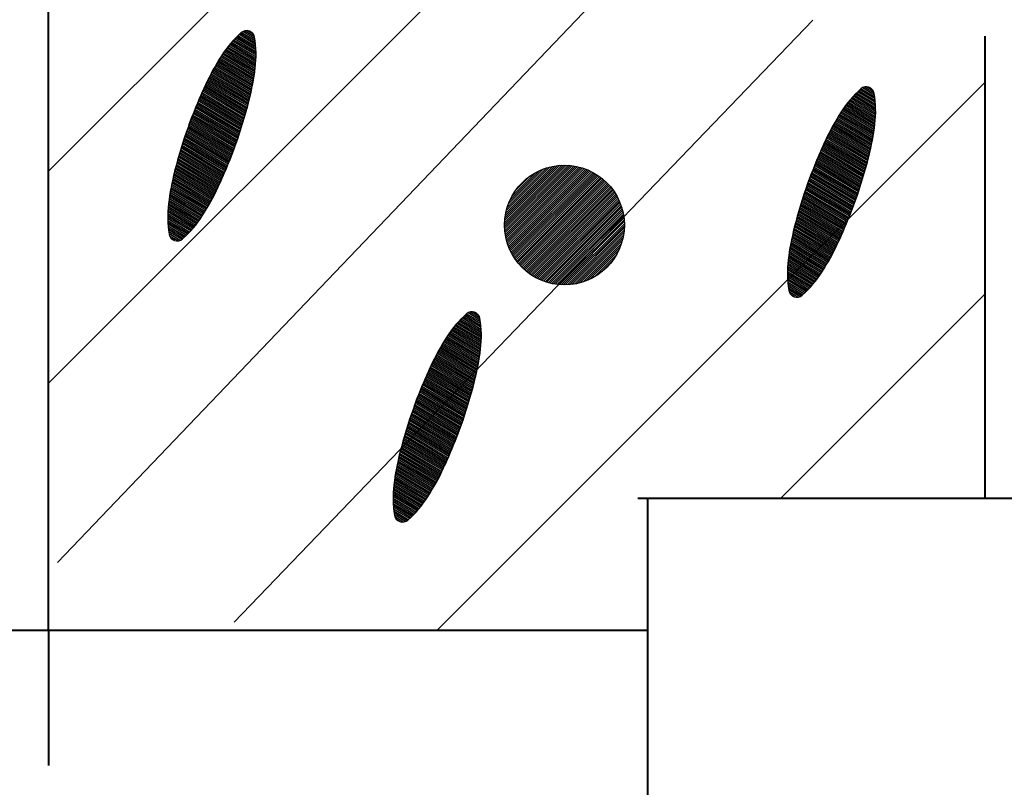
# Model space of a CAD drawing. Header units: millimetres. Extents: x -3143211 to -2549809, y 1060331 to 1341741.
# Tile 56 of 131: x -3026857 to -3025674, y 1104198 to 1105121. Entities that reach past the tile are written whole.
import ezdxf

# ---------------------------------------------------------------- set-up
doc = ezdxf.new("R2010")
doc.units = ezdxf.units.MM
doc.linetypes.add('DASHED', pattern=[19.05, 12.7, -6.35])
doc.layers.add('8', color=2, linetype='Continuous')

msp = doc.modelspace()

# ---------------------------------------------------------------- linework, layer by layer
at = {"lineweight": 40}
for p, q in [((-3026822.40657, 1104387.09826), (-3026822.40657, 1107123.09826)), ((-3025697.46936, 1105100.82623), (-3025697.46936, 1104545.53908)), ((-3026114.44127, 1104545.53908), (-3019046.40657, 1104545.53908)), ((-3026102.40657, 1099779.09826), (-3026102.40657, 1104545.53908)), ((-3028118.40657, 1104387.09826), (-3026102.40657, 1104387.09826)), ((-3026822.40657, 1104387.09826), (-3026822.40657, 1104224.39365))]:
    msp.add_line(p, q, dxfattribs=at)
at = {"color": 188}
for p, q in [((-3026822.40657, 1104938.5744), (-3026102.40657, 1105658.5744)), ((-3026822.40657, 1104684.01596), (-3026102.40657, 1105404.01596)), ((-3026573.27677, 1105084.35312), (-3026597.60127, 1105098.93843)), ((-3026573.39041, 1105086.52005), (-3026596.29159, 1105100.25191)), ((-3026573.54183, 1105088.70963), (-3026594.95859, 1105101.55141)), ((-3026573.73238, 1105090.92267), (-3026593.602, 1105102.83676)), ((-3026573.96352, 1105093.16005), (-3026592.22153, 1105104.1078)), ((-3026574.23685, 1105095.42273), (-3026590.81491, 1105105.36316)), ((-3026574.55412, 1105097.71175), (-3026589.18181, 1105106.48271)), ((-3026574.93664, 1105100.0399), (-3026587.09142, 1105107.32807)), ((-3026576.00737, 1105102.78071), (-3026584.16937, 1105107.67476)), ((-3026573.59641, 1105067.75451), (-3026607.26489, 1105087.94258)), ((-3026573.44562, 1105069.76287), (-3026606.13439, 1105089.3635)), ((-3026573.32487, 1105071.78925), (-3026604.98206, 1105090.77134)), ((-3026573.23491, 1105073.8341), (-3026603.80778, 1105092.16601)), ((-3026573.17653, 1105075.89788), (-3026602.61139, 1105093.54742)), ((-3026573.15057, 1105077.9811), (-3026601.39273, 1105094.91548)), ((-3026573.15796, 1105080.08431), (-3026600.15162, 1105096.27008)), ((-3026573.19967, 1105082.20811), (-3026598.88787, 1105097.6111)), ((-3026575.57256, 1105052.14915), (-3026615.53991, 1105076.11412)), ((-3026575.27889, 1105054.07185), (-3026614.5757, 1105077.63475)), ((-3026574.99667, 1105056.00141), (-3026613.59535, 1105079.14571)), ((-3026574.72598, 1105057.93789), (-3026612.59374, 1105080.64391)), ((-3026574.46694, 1105059.88134), (-3026611.57083, 1105082.12935)), ((-3026574.21962, 1105061.83184), (-3026610.52657, 1105083.60198)), ((-3026573.98545, 1105063.79021), (-3026609.46088, 1105085.06176)), ((-3026573.77657, 1105065.76375), (-3026608.37368, 1105086.50864)), ((-3026578.32401, 1105037.00868), (-3026622.92764, 1105063.75363)), ((-3026577.94173, 1105038.87824), (-3026622.03582, 1105065.31766)), ((-3026577.57025, 1105040.75429), (-3026621.13496, 1105066.87628)), ((-3026577.20966, 1105042.63685), (-3026620.22505, 1105068.42947)), ((-3026576.86002, 1105044.52599), (-3026619.30611, 1105069.97724)), ((-3026576.5214, 1105046.42174), (-3026618.37812, 1105071.51959)), ((-3026576.1939, 1105048.32415), (-3026617.44109, 1105073.05652)), ((-3026575.87759, 1105050.23327), (-3026616.49502, 1105074.58803)), ((-3026581.29689, 1105024.09976), (-3026628.91671, 1105052.65325)), ((-3026580.84083, 1105025.92509), (-3026628.08835, 1105054.25535)), ((-3026580.39513, 1105027.75662), (-3026627.25091, 1105055.85199)), ((-3026579.95983, 1105029.5944), (-3026626.40439, 1105057.44319)), ((-3026579.53501, 1105031.43845), (-3026625.54879, 1105059.02895)), ((-3026579.12072, 1105033.28882), (-3026624.68413, 1105060.60927)), ((-3026578.71703, 1105035.14555), (-3026623.81041, 1105062.18416)), ((-3026585.16594, 1105009.62941), (-3026635.22154, 1105039.64344)), ((-3026584.66365, 1105011.42702), (-3026634.46092, 1105041.28614)), ((-3026584.16666, 1105013.22781), (-3026633.69532, 1105042.92587)), ((-3026583.67499, 1105015.03178), (-3026632.92175, 1105044.56081)), ((-3026583.18864, 1105016.83894), (-3026632.13901, 1105046.19025)), ((-3026582.70763, 1105018.64931), (-3026631.34713, 1105047.81421)), ((-3026582.23198, 1105020.46288), (-3026630.5461, 1105049.43269)), ((-3026581.76169, 1105022.27968), (-3026629.73596, 1105051.0457)), ((-3026355.64895, 1104387.09826), (-3025697.46936, 1105045.27785)), ((-3025830.55067, 1105032.4505), (-3025842.70544, 1105039.73867)), ((-3025831.6214, 1105035.19131), (-3025839.7834, 1105040.08536)), ((-3026588.82913, 1104997.13442), (-3026640.41038, 1105028.06324)), ((-3026588.29014, 1104998.91002), (-3026639.68367, 1105029.72629)), ((-3026587.75635, 1105000.68874), (-3026638.95211, 1105031.38641)), ((-3026587.22778, 1105002.47059), (-3026638.21568, 1105033.04363)), ((-3026586.70444, 1105004.25557), (-3026637.47441, 1105034.69793)), ((-3026586.18634, 1105006.0437), (-3026636.72829, 1105036.34934)), ((-3026585.6735, 1105007.83497), (-3026635.97733, 1105037.99784)), ((-3025828.77198, 1105012.49491), (-3025855.76565, 1105028.68068)), ((-3025828.81369, 1105014.61871), (-3025854.5019, 1105030.0217)), ((-3025828.8908, 1105016.76372), (-3025853.2153, 1105031.34902)), ((-3025829.00444, 1105018.93065), (-3025851.90562, 1105032.66251)), ((-3025829.15585, 1105021.12022), (-3025850.57261, 1105033.962)), ((-3025829.3464, 1105023.33326), (-3025849.21602, 1105035.24736)), ((-3025829.57754, 1105025.57064), (-3025847.83556, 1105036.5184)), ((-3025829.85088, 1105027.83332), (-3025846.42894, 1105037.77376)), ((-3025830.16815, 1105030.12235), (-3025844.79583, 1105038.89331)), ((-3026592.74682, 1104984.79203), (-3026645.3607, 1105016.34003)), ((-3026592.17173, 1104986.54598), (-3026644.6682, 1105018.02358)), ((-3026591.60175, 1104988.303), (-3026643.97079, 1105019.70419)), ((-3026591.03692, 1104990.0631), (-3026643.26848, 1105021.38186)), ((-3026590.47722, 1104991.82629), (-3026642.56128, 1105023.05659)), ((-3026589.92269, 1104993.59256), (-3026641.84919, 1105024.7284)), ((-3026589.37332, 1104995.36194), (-3026641.13222, 1105026.39728)), ((-3025829.83365, 1104994.24243), (-3025866.14059, 1105016.01257)), ((-3025829.59948, 1104996.20081), (-3025865.0749, 1105017.47236)), ((-3025829.3906, 1104998.17434), (-3025863.98771, 1105018.91924)), ((-3025829.21044, 1105000.1651), (-3025862.87891, 1105020.35318)), ((-3025829.05964, 1105002.17347), (-3025861.74841, 1105021.7741)), ((-3025828.93889, 1105004.19985), (-3025860.59609, 1105023.18194)), ((-3025828.84893, 1105006.2447), (-3025859.4218, 1105024.57661)), ((-3025828.79055, 1105008.30847), (-3025858.22541, 1105025.95802)), ((-3025828.7646, 1105010.39169), (-3025857.00675, 1105027.32608)), ((-3026596.91503, 1104972.59985), (-3026650.07029, 1105004.47247)), ((-3026596.30437, 1104974.33247), (-3026649.41233, 1105006.17673)), ((-3026595.69876, 1104976.06813), (-3026648.74941, 1105007.87802)), ((-3026595.09821, 1104977.80681), (-3026648.08153, 1105009.57634)), ((-3026594.50274, 1104979.54854), (-3026647.40872, 1105011.27169)), ((-3026593.91234, 1104981.29332), (-3026646.73097, 1105012.96409)), ((-3026593.32703, 1104983.04114), (-3026646.0483, 1105014.65354)), ((-3025831.80793, 1104980.73474), (-3025873.05512, 1105005.46712)), ((-3025831.49162, 1104982.64387), (-3025872.10905, 1105006.99863)), ((-3025831.18659, 1104984.55975), (-3025871.15393, 1105008.52472)), ((-3025830.89291, 1104986.48244), (-3025870.18973, 1105010.04535)), ((-3025830.61069, 1104988.412), (-3025869.20938, 1105011.5563)), ((-3025830.34001, 1104990.34848), (-3025868.20777, 1105013.05451)), ((-3025830.08096, 1104992.29194), (-3025867.18486, 1105014.53994)), ((-3026601.33023, 1104960.55577), (-3026654.53655, 1104992.45901)), ((-3026600.68449, 1104962.26736), (-3026653.91352, 1104994.18421)), ((-3026600.04373, 1104963.98193), (-3026653.28548, 1104995.90641)), ((-3026599.40796, 1104965.69951), (-3026652.65242, 1104997.62561)), ((-3026598.7772, 1104967.42008), (-3026652.01437, 1104999.34181)), ((-3026598.15145, 1104969.14365), (-3026651.37132, 1105001.05501)), ((-3026597.53072, 1104970.87024), (-3026650.72329, 1105002.76523)), ((-3025834.73474, 1104965.69942), (-3025880.29816, 1104993.01987)), ((-3025834.33106, 1104967.55615), (-3025879.42444, 1104994.59476)), ((-3025833.93804, 1104969.41928), (-3025878.54167, 1104996.16422)), ((-3025833.55576, 1104971.28884), (-3025877.64985, 1104997.72826)), ((-3025833.18428, 1104973.16488), (-3025876.74899, 1104999.28688)), ((-3025832.82368, 1104975.04745), (-3025875.83908, 1105000.84007)), ((-3025832.47404, 1104976.93658), (-3025874.92013, 1105002.38784)), ((-3025832.13543, 1104978.83233), (-3025873.99214, 1105003.93019)), ((-3026605.30894, 1104950.34875), (-3026658.16885, 1104982.04427)), ((-3026604.63345, 1104952.0425), (-3026657.57612, 1104983.78765)), ((-3026603.9629, 1104953.73921), (-3026656.97832, 1104985.52798)), ((-3026603.2973, 1104955.43889), (-3026656.37545, 1104987.26528)), ((-3026602.63665, 1104957.14154), (-3026655.76753, 1104988.99954)), ((-3026601.98096, 1104958.84717), (-3026655.15456, 1104990.73078)), ((-3025837.846, 1104952.87348), (-3025886.16013, 1104981.84329)), ((-3025837.37572, 1104954.69028), (-3025885.34998, 1104983.4563)), ((-3025836.91092, 1104956.51036), (-3025884.53073, 1104985.06385)), ((-3025836.45486, 1104958.33569), (-3025883.70238, 1104986.66594)), ((-3025836.00915, 1104960.16722), (-3025882.86493, 1104988.26259)), ((-3025835.57385, 1104962.00499), (-3025882.01841, 1104989.85379)), ((-3025835.14903, 1104963.84905), (-3025881.16282, 1104991.43954)), ((-3026610.175, 1104938.575), (-3026662.17494, 1104969.75488)), ((-3026609.46515, 1104940.24815), (-3026661.61804, 1104971.51974)), ((-3026608.76019, 1104941.92423), (-3026661.05599, 1104973.28151)), ((-3026608.06012, 1104943.60325), (-3026660.4888, 1104975.0402)), ((-3026607.36496, 1104945.28521), (-3026659.91648, 1104976.79582)), ((-3026606.6747, 1104946.9701), (-3026659.33904, 1104978.54836)), ((-3026605.98936, 1104948.65795), (-3026658.75649, 1104980.29784)), ((-3025841.80037, 1104938.45429), (-3025892.34231, 1104968.75993)), ((-3025841.28753, 1104940.24557), (-3025891.59136, 1104970.40843)), ((-3025840.77996, 1104942.04001), (-3025890.83556, 1104972.05404)), ((-3025840.27767, 1104943.83762), (-3025890.07494, 1104973.69674)), ((-3025839.78069, 1104945.6384), (-3025889.30935, 1104975.33647)), ((-3025839.28901, 1104947.44237), (-3025888.53577, 1104976.97141)), ((-3025838.80266, 1104949.24954), (-3025887.75304, 1104978.60085)), ((-3025838.32165, 1104951.0599), (-3025886.96115, 1104980.22481)), ((-3026615.2803, 1104926.94472), (-3026665.928, 1104957.31377)), ((-3026614.5364, 1104928.59745), (-3026665.40749, 1104959.10046)), ((-3026613.79735, 1104930.25309), (-3026664.88176, 1104960.884)), ((-3026613.06315, 1104931.91164), (-3026664.35079, 1104962.66441)), ((-3026612.33381, 1104933.5731), (-3026663.81462, 1104964.4417)), ((-3026611.60933, 1104935.23748), (-3026663.27324, 1104966.21587)), ((-3026610.88973, 1104936.90478), (-3026662.72668, 1104967.98693)), ((-3025845.53671, 1104926.00316), (-3025897.46321, 1104957.139)), ((-3025844.98735, 1104927.77254), (-3025896.74625, 1104958.80788)), ((-3025844.44316, 1104929.54502), (-3025896.02441, 1104960.47384)), ((-3025843.90416, 1104931.32062), (-3025895.2977, 1104962.13688)), ((-3025843.37038, 1104933.09934), (-3025894.56613, 1104963.79701)), ((-3025842.84181, 1104934.88118), (-3025893.82971, 1104965.45423)), ((-3025842.31847, 1104936.66617), (-3025893.08843, 1104967.10853)), ((-3026619.85226, 1104917.09342), (-3026668.94026, 1104946.52726)), ((-3026619.07373, 1104918.72538), (-3026668.45147, 1104948.33295)), ((-3026618.30427, 1104920.36279), (-3026667.95736, 1104950.13546)), ((-3026617.54103, 1104922.00393), (-3026667.45794, 1104951.93479)), ((-3026616.78262, 1104923.64796), (-3026666.95323, 1104953.73095)), ((-3026616.02905, 1104925.29489), (-3026666.44325, 1104955.52394)), ((-3026274.68898, 1104874.15985), (-3026202.90606, 1104945.94277)), ((-3026274.6528, 1104871.65045), (-3026200.39666, 1104945.90659)), ((-3026274.63418, 1104876.76024), (-3026205.50645, 1104945.88796)), ((-3026274.53444, 1104869.22322), (-3026197.96943, 1104945.78823)), ((-3026274.47744, 1104879.46256), (-3026208.20877, 1104945.73123)), ((-3026274.34114, 1104866.87094), (-3026195.61715, 1104945.59493)), ((-3026274.20494, 1104882.28064), (-3026211.02686, 1104945.45873)), ((-3026274.07891, 1104864.58759), (-3026193.3338, 1104945.33269)), ((-3026273.79874, 1104885.23243), (-3026213.97864, 1104945.05253)), ((-3026273.7528, 1104862.36811), (-3026191.11432, 1104945.00659)), ((-3025849.52636, 1104913.70391), (-3025902.345, 1104945.37469)), ((-3025848.94105, 1104915.45174), (-3025901.66232, 1104947.06413)), ((-3025848.36085, 1104917.20263), (-3025900.97473, 1104948.75063)), ((-3025847.78575, 1104918.95658), (-3025900.28222, 1104950.43418)), ((-3025847.21578, 1104920.7136), (-3025899.58481, 1104952.11479)), ((-3025846.65094, 1104922.4737), (-3025898.8825, 1104953.79246)), ((-3025846.09125, 1104924.23688), (-3025898.1753, 1104955.46719)), ((-3026625.55767, 1104905.82297), (-3026672.1931, 1104933.78621)), ((-3026624.71531, 1104907.41666), (-3026671.75302, 1104935.62112)), ((-3026623.88203, 1104909.0158), (-3026671.30256, 1104937.4498)), ((-3026623.05784, 1104910.62039), (-3026670.84194, 1104939.27239)), ((-3026622.24276, 1104912.23044), (-3026670.37457, 1104941.09093)), ((-3026621.4368, 1104913.84596), (-3026669.90183, 1104942.90625)), ((-3026620.63996, 1104915.46695), (-3026669.42372, 1104944.71836)), ((-3026273.36712, 1104860.20821), (-3026188.95442, 1104944.62091)), ((-3026273.23486, 1104888.34189), (-3026217.0881, 1104944.48865)), ((-3026272.92555, 1104858.10419), (-3026186.8504, 1104944.17934)), ((-3026272.47997, 1104891.64237), (-3026220.38858, 1104943.73376)), ((-3026272.43127, 1104856.05289), (-3026184.7991, 1104943.68505)), ((-3026271.88704, 1104854.05153), (-3026182.79774, 1104943.14083)), ((-3026271.48524, 1104895.18268), (-3026223.92889, 1104942.73903)), ((-3026271.29528, 1104852.09771), (-3026180.84392, 1104942.54907)), ((-3026270.6581, 1104850.1893), (-3026178.93551, 1104941.91189)), ((-3026270.17385, 1104899.03966), (-3026227.78587, 1104941.42763)), ((-3026269.97738, 1104848.32444), (-3026177.07065, 1104941.23117)), ((-3026269.25475, 1104846.50148), (-3026175.2477, 1104940.50854)), ((-3026268.49167, 1104844.71898), (-3026173.46519, 1104939.74546)), ((-3026268.41108, 1104903.34801), (-3026232.09422, 1104939.66487)), ((-3026267.68943, 1104842.97563), (-3026171.72184, 1104938.94322)), ((-3026266.84918, 1104841.2703), (-3026170.01652, 1104938.10297)), ((-3026265.97191, 1104839.60198), (-3026168.34819, 1104937.2257)), ((-3026265.91405, 1104908.39062), (-3026237.13683, 1104937.16784)), ((-3026265.05853, 1104837.96978), (-3026166.71599, 1104936.31232)), ((-3026264.10983, 1104836.3729), (-3026165.11911, 1104935.36362)), ((-3026263.12648, 1104834.81066), (-3026163.55687, 1104934.38027)), ((-3026262.1091, 1104833.28245), (-3026162.02867, 1104933.36289)), ((-3025853.76548, 1104901.55425), (-3025906.98535, 1104933.46561)), ((-3025853.14475, 1104903.28084), (-3025906.33732, 1104935.17583)), ((-3025852.52905, 1104905.01044), (-3025905.68432, 1104936.88307)), ((-3025851.91839, 1104906.74307), (-3025905.02635, 1104938.58733)), ((-3025851.31279, 1104908.47872), (-3025904.36343, 1104940.28861)), ((-3025850.71224, 1104910.21741), (-3025903.69556, 1104941.98693)), ((-3025850.11676, 1104911.95914), (-3025903.02274, 1104943.68229)), ((-3026630.8022, 1104896.37495), (-3026674.61197, 1104922.64388)), ((-3026629.90548, 1104897.93605), (-3026674.23553, 1104924.51695)), ((-3026629.0178, 1104899.50257), (-3026673.84832, 1104926.38356)), ((-3026628.13918, 1104901.07452), (-3026673.45041, 1104928.24375)), ((-3026627.26961, 1104902.6519), (-3026673.04185, 1104930.09756)), ((-3026626.40911, 1104904.23472), (-3026672.62273, 1104931.94503)), ((-3026261.80354, 1104915.04671), (-3026243.79293, 1104933.05733)), ((-3026261.05821, 1104831.78777), (-3026160.53398, 1104932.31199)), ((-3026259.97423, 1104830.32616), (-3026159.07237, 1104931.22802)), ((-3026258.85755, 1104828.89725), (-3026157.64346, 1104930.11134)), ((-3026257.70847, 1104827.50075), (-3026156.24696, 1104928.96226)), ((-3026256.52722, 1104826.13641), (-3026154.88262, 1104927.78101)), ((-3026255.31398, 1104824.80407), (-3026153.55028, 1104926.56777)), ((-3026254.06886, 1104823.50361), (-3026152.24982, 1104925.32265)), ((-3026252.79191, 1104822.23498), (-3026150.98119, 1104924.04569)), ((-3026251.48312, 1104820.99818), (-3026149.74439, 1104922.73691)), ((-3026250.14242, 1104819.79329), (-3026148.5395, 1104921.39621)), ((-3025858.25067, 1104889.55214), (-3025911.38155, 1104921.41014)), ((-3025857.59498, 1104891.25776), (-3025910.76858, 1104923.14138)), ((-3025856.94426, 1104892.96637), (-3025910.15058, 1104924.8696)), ((-3025856.29851, 1104894.67795), (-3025909.52755, 1104926.59481)), ((-3025855.65775, 1104896.39253), (-3025908.8995, 1104928.31701)), ((-3025855.02199, 1104898.1101), (-3025908.26645, 1104930.03621)), ((-3025854.39123, 1104899.83067), (-3025907.62839, 1104931.75241)), ((-3026636.37239, 1104887.1222), (-3026676.64017, 1104911.26731)), ((-3026635.42142, 1104888.65077), (-3026676.32996, 1104913.18009)), ((-3026634.47949, 1104890.18476), (-3026676.00851, 1104915.08613)), ((-3026633.54661, 1104891.72418), (-3026675.67591, 1104916.98548)), ((-3026632.62276, 1104893.26901), (-3026675.33223, 1104918.87819)), ((-3026631.70796, 1104894.81927), (-3026674.97756, 1104920.76431)), ((-3026248.7697, 1104818.62043), (-3026147.36664, 1104920.02349)), ((-3026247.36475, 1104817.47979), (-3026146.226, 1104918.61854)), ((-3026245.92733, 1104816.37163), (-3026145.11784, 1104917.18112)), ((-3026244.45711, 1104815.29627), (-3026144.04248, 1104915.7109)), ((-3026242.95371, 1104814.25409), (-3026143.0003, 1104914.2075)), ((-3026241.41666, 1104813.24555), (-3026141.99176, 1104912.67045)), ((-3026239.84542, 1104812.2712), (-3026141.01741, 1104911.09921)), ((-3026238.23938, 1104811.33166), (-3026140.07787, 1104909.49317)), ((-3025862.28872, 1104879.3807), (-3025914.95306, 1104910.95896)), ((-3025861.60338, 1104881.06855), (-3025914.37052, 1104912.70844)), ((-3025860.92297, 1104882.75935), (-3025913.78287, 1104914.45487)), ((-3025860.24748, 1104884.4531), (-3025913.19015, 1104916.19824)), ((-3025859.57693, 1104886.14981), (-3025912.59234, 1104917.93858)), ((-3025858.91132, 1104887.84949), (-3025911.98948, 1104919.67588)), ((-3026643.47654, 1104876.69045), (-3026678.48235, 1104897.68041)), ((-3026642.39921, 1104878.14325), (-3026678.26053, 1104899.64619)), ((-3026641.34334, 1104879.60893), (-3026678.01961, 1104901.60052)), ((-3026640.30887, 1104881.08743), (-3026677.76691, 1104903.54778)), ((-3026639.29573, 1104882.57872), (-3026677.50252, 1104905.48804)), ((-3026638.30387, 1104884.08277), (-3026677.22654, 1104907.42134)), ((-3026637.3324, 1104885.59905), (-3026676.93906, 1104909.34775)), ((-3026236.59781, 1104810.42764), (-3026139.17385, 1104907.8516)), ((-3026234.91991, 1104809.55996), (-3026138.30617, 1104906.1737)), ((-3026233.20475, 1104808.72954), (-3026137.47575, 1104904.45853)), ((-3026231.45128, 1104807.93742), (-3026136.68363, 1104902.70507)), ((-3026229.65833, 1104807.18479), (-3026135.931, 1104900.91212)), ((-3026227.82457, 1104806.47297), (-3026135.21918, 1104899.07836)), ((-3025867.22336, 1104867.64808), (-3025918.88727, 1104898.62647)), ((-3025866.50375, 1104869.31538), (-3025918.3407, 1104900.39753)), ((-3025865.78902, 1104870.9856), (-3025917.78897, 1104902.16548)), ((-3025865.07917, 1104872.65875), (-3025917.23207, 1104903.93034)), ((-3025864.37421, 1104874.33483), (-3025916.67001, 1104905.69211)), ((-3025863.67414, 1104876.01385), (-3025916.10282, 1104907.4508)), ((-3025862.97898, 1104877.6958), (-3025915.5305, 1104909.20641)), ((-3026649.18871, 1104869.62162), (-3026679.1518, 1104887.5879)), ((-3026648.00247, 1104871.00912), (-3026679.07885, 1104889.64294)), ((-3026646.83827, 1104872.40983), (-3026678.97468, 1104891.67927)), ((-3026645.69596, 1104873.82368), (-3026678.84008, 1104893.69734)), ((-3026644.57542, 1104875.25057), (-3026678.67574, 1104895.69759)), ((-3026225.94849, 1104805.80346), (-3026134.54967, 1104897.20228)), ((-3026224.0284, 1104805.17797), (-3026133.92418, 1104895.28219)), ((-3026222.06236, 1104804.59842), (-3026133.34463, 1104893.31615)), ((-3026220.04819, 1104804.067), (-3026132.81321, 1104891.30198)), ((-3026217.98339, 1104803.58622), (-3026132.33243, 1104889.23718)), ((-3026215.8651, 1104803.15893), (-3026131.90514, 1104887.11889)), ((-3025872.39665, 1104856.05856), (-3025922.56726, 1104886.14154)), ((-3025871.64307, 1104857.70549), (-3025922.05727, 1104887.93453)), ((-3025870.89433, 1104859.35532), (-3025921.54202, 1104889.72437)), ((-3025870.15043, 1104861.00805), (-3025921.02152, 1104891.51105)), ((-3025869.41138, 1104862.66369), (-3025920.49578, 1104893.2946)), ((-3025868.67718, 1104864.32224), (-3025919.96482, 1104895.07501)), ((-3025867.94784, 1104865.9837), (-3025919.42864, 1104896.8523)), ((-3026651.62794, 1104866.88665), (-3026679.20074, 1104883.41967)), ((-3026650.39714, 1104868.24743), (-3026679.19273, 1104885.51366)), ((-3026652.88129, 1104865.53939), (-3026679.17488, 1104881.30539)), ((-3026654.15739, 1104864.20577), (-3026679.11414, 1104879.17018)), ((-3026655.45646, 1104862.88593), (-3026679.01739, 1104877.01338)), ((-3026656.77875, 1104861.58), (-3026678.88344, 1104874.83428)), ((-3026213.69, 1104802.78844), (-3026131.53466, 1104884.94379)), ((-3026211.45426, 1104802.47859), (-3026131.2248, 1104882.70805)), ((-3026209.15342, 1104802.23386), (-3026130.98007, 1104880.4072)), ((-3026206.78217, 1104802.05952), (-3026130.80573, 1104878.03595)), ((-3026204.33421, 1104801.96189), (-3026130.7081, 1104875.588)), ((-3025877.05082, 1104846.25656), (-3025925.51585, 1104875.31685)), ((-3025876.25399, 1104847.87755), (-3025925.03774, 1104877.12896)), ((-3025875.46629, 1104849.50402), (-3025924.55429, 1104878.93785)), ((-3025874.68775, 1104851.13598), (-3025924.06549, 1104880.74355)), ((-3025873.9183, 1104852.77339), (-3025923.57138, 1104882.54606)), ((-3025873.15506, 1104854.41453), (-3025923.07197, 1104884.34539)), ((-3026658.1245, 1104860.28815), (-3026678.711, 1104872.6321)), ((-3026659.49398, 1104859.01053), (-3026678.49865, 1104870.40598)), ((-3026660.88751, 1104857.74731), (-3026678.24486, 1104868.15502)), ((-3026662.37375, 1104856.5397), (-3026677.94795, 1104865.87821)), ((-3026664.2319, 1104855.55509), (-3026677.60609, 1104863.57444)), ((-3026201.80195, 1104801.94857), (-3026130.69478, 1104873.05574)), ((-3026199.17607, 1104802.02886), (-3026130.77508, 1104870.42986)), ((-3026196.44496, 1104802.21439), (-3026130.9606, 1104867.69875)), ((-3026193.59386, 1104802.5199), (-3026131.26611, 1104864.84765)), ((-3025882.88364, 1104835.0625), (-3025928.65588, 1104862.50816)), ((-3025882.02313, 1104836.64531), (-3025928.23675, 1104864.35563)), ((-3025881.1717, 1104838.23356), (-3025927.80712, 1104866.1968)), ((-3025880.32933, 1104839.82726), (-3025927.36705, 1104868.03171)), ((-3025879.49605, 1104841.4264), (-3025926.91659, 1104869.8604)), ((-3025878.67187, 1104843.03099), (-3025926.45597, 1104871.68299)), ((-3025877.85679, 1104844.64104), (-3025925.9886, 1104873.50153)), ((-3026666.68687, 1104854.92834), (-3026676.99022, 1104861.10637)), ((-3026670.84649, 1104855.32372), (-3026674.6819, 1104857.62348)), ((-3026190.60348, 1104802.9647), (-3026131.71091, 1104861.85727)), ((-3026187.44779, 1104803.57481), (-3026132.32102, 1104858.70158)), ((-3026184.09016, 1104804.38685), (-3026133.13306, 1104855.34395)), ((-3026180.47609, 1104805.45534), (-3026134.20155, 1104851.72987)), ((-3025888.23679, 1104825.67961), (-3025930.94626, 1104851.28879)), ((-3025887.32198, 1104827.22987), (-3025930.59159, 1104853.17491)), ((-3025886.41622, 1104828.78554), (-3025930.22599, 1104855.05448)), ((-3025885.5195, 1104830.34664), (-3025929.84956, 1104856.92755)), ((-3025884.63183, 1104831.91317), (-3025929.46235, 1104858.79416)), ((-3025883.75321, 1104833.48512), (-3025929.06443, 1104860.65435)), ((-3026176.51767, 1104806.86818), (-3026135.61439, 1104847.77146)), ((-3026172.05493, 1104808.78533), (-3026137.53154, 1104843.30872)), ((-3025893.91789, 1104816.49337), (-3025932.84057, 1104839.83194)), ((-3025892.94643, 1104818.00965), (-3025932.55309, 1104841.75834)), ((-3025891.98641, 1104819.5328), (-3025932.2542, 1104843.67791)), ((-3025891.03545, 1104821.06137), (-3025931.94398, 1104845.59069)), ((-3025890.09352, 1104822.59536), (-3025931.62254, 1104847.49673)), ((-3025889.16063, 1104824.13478), (-3025931.28993, 1104849.39608)), ((-3026166.72736, 1104811.56732), (-3026140.31353, 1104837.98114)), ((-3026159.14976, 1104816.59934), (-3026145.34555, 1104830.40354)), ((-3025900.18945, 1104807.66117), (-3025934.28977, 1104828.10819)), ((-3025899.09056, 1104809.10105), (-3025934.09637, 1104830.09101)), ((-3025898.01323, 1104810.55385), (-3025933.87456, 1104832.05679)), ((-3025896.95737, 1104812.01952), (-3025933.63364, 1104834.01112)), ((-3025895.9229, 1104813.49803), (-3025933.38094, 1104835.95838)), ((-3025894.90975, 1104814.98932), (-3025933.11655, 1104837.89863)), ((-3025907.24196, 1104799.29724), (-3025934.81476, 1104815.83027)), ((-3025906.01117, 1104800.65803), (-3025934.80675, 1104817.92425)), ((-3025904.80273, 1104802.03222), (-3025934.76583, 1104819.9985)), ((-3025903.61649, 1104803.41972), (-3025934.69287, 1104822.05354)), ((-3025902.45229, 1104804.82043), (-3025934.58871, 1104824.08987)), ((-3025901.30998, 1104806.23427), (-3025934.4541, 1104826.10794)), ((-3025908.49531, 1104797.94998), (-3025934.78891, 1104813.71598)), ((-3025909.77142, 1104796.61637), (-3025934.72816, 1104811.58077)), ((-3025911.07049, 1104795.29653), (-3025934.63141, 1104809.42398)), ((-3025912.39277, 1104793.9906), (-3025934.49747, 1104807.24488)), ((-3025913.73852, 1104792.69874), (-3025934.32503, 1104805.04269)), ((-3025915.10801, 1104791.42112), (-3025934.11268, 1104802.81658)), ((-3025916.50153, 1104790.15791), (-3025933.85889, 1104800.56562)), ((-3025917.98778, 1104788.9503), (-3025933.56198, 1104798.2888)), ((-3025919.84593, 1104787.96569), (-3025933.22012, 1104795.98504)), ((-3025922.30089, 1104787.33893), (-3025932.60425, 1104793.51697)), ((-3025942.64969, 1104545.53908), (-3025697.46936, 1104790.7194)), ((-3025926.46052, 1104787.73432), (-3025930.29593, 1104790.03408)), ((-3026303.86814, 1104759.76474), (-3026318.49583, 1104768.5357)), ((-3026304.25066, 1104762.09289), (-3026316.40543, 1104769.38106)), ((-3026305.32139, 1104764.8337), (-3026313.48339, 1104769.72775)), ((-3026302.46459, 1104740.03409), (-3026330.70675, 1104756.96847)), ((-3026302.47198, 1104742.1373), (-3026329.46564, 1104758.32307)), ((-3026302.51369, 1104744.2611), (-3026328.20189, 1104759.66409)), ((-3026302.59079, 1104746.40611), (-3026326.91529, 1104760.99142)), ((-3026302.70443, 1104748.57304), (-3026325.60561, 1104762.3049)), ((-3026302.85585, 1104750.76262), (-3026324.27261, 1104763.6044)), ((-3026303.0464, 1104752.97566), (-3026322.91601, 1104764.88975)), ((-3026303.27754, 1104755.21304), (-3026321.53555, 1104766.16079)), ((-3026303.55087, 1104757.47572), (-3026320.12893, 1104767.41615)), ((-3026303.78096, 1104721.93433), (-3026340.88485, 1104744.18234)), ((-3026303.53364, 1104723.88483), (-3026339.84059, 1104745.65496)), ((-3026303.29947, 1104725.8432), (-3026338.77489, 1104747.11475)), ((-3026303.09059, 1104727.81674), (-3026337.6877, 1104748.56163)), ((-3026302.91043, 1104729.8075), (-3026336.5789, 1104749.99557)), ((-3026302.75964, 1104731.81586), (-3026335.44841, 1104751.41649)), ((-3026302.63889, 1104733.84224), (-3026334.29608, 1104752.82433)), ((-3026302.54893, 1104735.88709), (-3026333.1218, 1104754.219)), ((-3026302.49054, 1104737.95086), (-3026331.92541, 1104755.60041)), ((-3026306.17404, 1104706.57898), (-3026348.62013, 1104732.03023)), ((-3026305.83542, 1104708.47473), (-3026347.69214, 1104733.57258)), ((-3026305.50792, 1104710.37714), (-3026346.75511, 1104735.10951)), ((-3026305.19161, 1104712.28626), (-3026345.80904, 1104736.64102)), ((-3026304.88658, 1104714.20214), (-3026344.85393, 1104738.16711)), ((-3026304.59291, 1104716.12484), (-3026343.88972, 1104739.68774)), ((-3026304.31068, 1104718.0544), (-3026342.90937, 1104741.1987)), ((-3026304.04, 1104719.99088), (-3026341.90776, 1104742.6969)), ((-3026308.84903, 1104693.49144), (-3026354.86281, 1104721.08194)), ((-3026308.43474, 1104695.34181), (-3026353.99815, 1104722.66226)), ((-3026308.03105, 1104697.19854), (-3026353.12443, 1104724.23715)), ((-3026307.63803, 1104699.06167), (-3026352.24166, 1104725.80662)), ((-3026307.25575, 1104700.93123), (-3026351.34984, 1104727.37065)), ((-3026306.88427, 1104702.80728), (-3026350.44898, 1104728.92927)), ((-3026306.52368, 1104704.68984), (-3026349.53907, 1104730.48246)), ((-3026312.02165, 1104680.70229), (-3026360.66114, 1104709.8672)), ((-3026311.54599, 1104682.51587), (-3026359.86012, 1104711.48568)), ((-3026311.07571, 1104684.33267), (-3026359.04998, 1104713.09869)), ((-3026310.61091, 1104686.15275), (-3026358.23072, 1104714.70624)), ((-3026310.15485, 1104687.97808), (-3026357.40237, 1104716.30834)), ((-3026309.70914, 1104689.80961), (-3026356.56493, 1104717.90498)), ((-3026309.27385, 1104691.64739), (-3026355.7184, 1104719.49618)), ((-3026316.01846, 1104666.30856), (-3026366.78843, 1104696.75092)), ((-3026315.50036, 1104668.09669), (-3026366.04231, 1104698.40233)), ((-3026314.98752, 1104669.88796), (-3026365.29135, 1104700.05083)), ((-3026314.47995, 1104671.6824), (-3026364.53556, 1104701.69643)), ((-3026313.97767, 1104673.48001), (-3026363.77493, 1104703.33913)), ((-3026313.48068, 1104675.2808), (-3026363.00934, 1104704.97886)), ((-3026312.98901, 1104677.08477), (-3026362.23577, 1104706.6138)), ((-3026312.50266, 1104678.89193), (-3026361.45303, 1104708.24324)), ((-3026319.79124, 1104653.87928), (-3026371.87529, 1104685.10958)), ((-3026319.23671, 1104655.64555), (-3026371.16321, 1104686.78139)), ((-3026318.68734, 1104657.41493), (-3026370.44624, 1104688.45027)), ((-3026318.14315, 1104659.18741), (-3026369.7244, 1104690.11623)), ((-3026317.60416, 1104660.96301), (-3026368.99769, 1104691.77928)), ((-3026317.07037, 1104662.74173), (-3026368.26613, 1104693.4394)), ((-3026316.5418, 1104664.52357), (-3026367.5297, 1104695.09662)), ((-3026323.81675, 1104641.60153), (-3026376.72274, 1104673.32468)), ((-3026323.22636, 1104643.34631), (-3026376.04499, 1104675.01708)), ((-3026322.64105, 1104645.09413), (-3026375.36232, 1104676.70653)), ((-3026322.06084, 1104646.84502), (-3026374.67472, 1104678.39302)), ((-3026321.48575, 1104648.59897), (-3026373.98222, 1104680.07657)), ((-3026320.91577, 1104650.35599), (-3026373.28481, 1104681.75718)), ((-3026320.35094, 1104652.11609), (-3026372.5825, 1104683.43485)), ((-3026328.09122, 1104629.47307), (-3026381.32838, 1104661.3948)), ((-3026327.46547, 1104631.19664), (-3026380.68534, 1104663.108)), ((-3026326.84474, 1104632.92323), (-3026380.03731, 1104664.81822)), ((-3026326.22905, 1104634.65284), (-3026379.38431, 1104666.52546)), ((-3026325.61839, 1104636.38546), (-3026378.72635, 1104668.22972)), ((-3026325.01278, 1104638.12112), (-3026378.06342, 1104669.93101)), ((-3026324.41223, 1104639.8598), (-3026377.39555, 1104671.62933)), ((-3026332.61132, 1104617.49188), (-3026385.68947, 1104649.31827)), ((-3026331.95067, 1104619.19453), (-3026385.08155, 1104651.05253)), ((-3026331.29498, 1104620.90016), (-3026384.46858, 1104652.78377)), ((-3026330.64425, 1104622.60876), (-3026383.85057, 1104654.512)), ((-3026329.99851, 1104624.32035), (-3026383.22754, 1104656.2372)), ((-3026329.35775, 1104626.03492), (-3026382.5995, 1104657.9594)), ((-3026328.72198, 1104627.7525), (-3026381.96644, 1104659.6786)), ((-3026336.67897, 1104607.3382), (-3026389.23049, 1104638.84881)), ((-3026335.98872, 1104609.02309), (-3026388.65306, 1104640.60135)), ((-3026335.30338, 1104610.71094), (-3026388.07051, 1104642.35083)), ((-3026334.62296, 1104612.40174), (-3026387.48287, 1104644.09726)), ((-3026333.94747, 1104614.09549), (-3026386.89014, 1104645.84064)), ((-3026333.27692, 1104615.7922), (-3026386.29234, 1104647.58097)), ((-3026341.64783, 1104595.62609), (-3026393.12864, 1104626.49469)), ((-3026340.92335, 1104597.29047), (-3026392.58726, 1104628.26886)), ((-3026340.20375, 1104598.95777), (-3026392.0407, 1104630.03992)), ((-3026339.48901, 1104600.62799), (-3026391.48896, 1104631.80787)), ((-3026338.77916, 1104602.30114), (-3026390.93206, 1104633.57273)), ((-3026338.0742, 1104603.97722), (-3026390.37001, 1104635.3345)), ((-3026337.37414, 1104605.65624), (-3026389.80282, 1104637.09319)), ((-3026346.85505, 1104584.05692), (-3026396.77196, 1104613.98778)), ((-3026346.09664, 1104585.70095), (-3026396.26725, 1104615.78394)), ((-3026345.34306, 1104587.34788), (-3026395.75726, 1104617.57693)), ((-3026344.59432, 1104588.99771), (-3026395.24201, 1104619.36676)), ((-3026343.85042, 1104590.65044), (-3026394.72151, 1104621.15345)), ((-3026343.11137, 1104592.30608), (-3026394.19577, 1104622.93699)), ((-3026342.37717, 1104593.96463), (-3026393.66481, 1104624.7174)), ((-3026351.55678, 1104574.28343), (-3026399.68859, 1104603.14392)), ((-3026350.75082, 1104575.89895), (-3026399.21585, 1104604.95924)), ((-3026349.95398, 1104577.51994), (-3026398.73774, 1104606.77135)), ((-3026349.16628, 1104579.14641), (-3026398.25428, 1104608.58025)), ((-3026348.38774, 1104580.77837), (-3026397.76549, 1104610.38594)), ((-3026347.61829, 1104582.41578), (-3026397.27138, 1104612.18845)), ((-3026357.4532, 1104563.12751), (-3026402.76442, 1104590.29674)), ((-3026356.58363, 1104564.70489), (-3026402.35587, 1104592.15055)), ((-3026355.72313, 1104566.28771), (-3026401.93675, 1104593.99802)), ((-3026354.87169, 1104567.87596), (-3026401.50712, 1104595.8392)), ((-3026354.02933, 1104569.46965), (-3026401.06704, 1104597.67411)), ((-3026353.19605, 1104571.06879), (-3026400.61658, 1104599.50279)), ((-3026352.37186, 1104572.67338), (-3026400.15596, 1104601.32538)), ((-3026362.86063, 1104553.77717), (-3026404.98993, 1104579.03847)), ((-3026361.93678, 1104555.322), (-3026404.64625, 1104580.93118)), ((-3026361.02198, 1104556.87226), (-3026404.29158, 1104582.8173)), ((-3026360.11622, 1104558.42794), (-3026403.92599, 1104584.69687)), ((-3026359.2195, 1104559.98904), (-3026403.54955, 1104586.56994)), ((-3026358.33182, 1104561.55556), (-3026403.16234, 1104588.43655)), ((-3026368.60975, 1104544.63171), (-3026406.81654, 1104567.54102)), ((-3026367.61788, 1104546.13576), (-3026406.54056, 1104569.47433)), ((-3026366.64642, 1104547.65204), (-3026406.25308, 1104571.40074)), ((-3026365.68641, 1104549.17519), (-3026405.95419, 1104573.3203)), ((-3026364.73544, 1104550.70376), (-3026405.64398, 1104575.23308)), ((-3026363.79351, 1104552.23775), (-3026405.32253, 1104577.13912)), ((-3026375.00998, 1104535.87666), (-3026408.1541, 1104555.75033)), ((-3026373.88944, 1104537.30356), (-3026407.98976, 1104557.75058)), ((-3026372.79056, 1104538.74344), (-3026407.79636, 1104559.7334)), ((-3026371.71323, 1104540.19624), (-3026407.57455, 1104561.69918)), ((-3026370.65736, 1104541.66192), (-3026407.33363, 1104563.65351)), ((-3026369.62289, 1104543.14042), (-3026407.08093, 1104565.60077)), ((-3026380.94196, 1104528.93964), (-3026408.51476, 1104545.47266)), ((-3026379.71116, 1104530.30042), (-3026408.50675, 1104547.56665)), ((-3026382.19531, 1104527.59238), (-3026408.4889, 1104543.35838)), ((-3026378.50273, 1104531.67461), (-3026408.46582, 1104549.64089)), ((-3026377.31649, 1104533.06211), (-3026408.39287, 1104551.69593)), ((-3026376.15228, 1104534.46282), (-3026408.2887, 1104553.73226)), ((-3026383.47141, 1104526.25876), (-3026408.42816, 1104541.22317)), ((-3026384.77048, 1104524.93892), (-3026408.33141, 1104539.06637)), ((-3026386.09277, 1104523.63299), (-3026408.19746, 1104536.88727)), ((-3026387.43852, 1104522.34114), (-3026408.02502, 1104534.68509)), ((-3026388.808, 1104521.06351), (-3026407.81267, 1104532.45897)), ((-3026390.20152, 1104519.8003), (-3026407.55888, 1104530.20801)), ((-3026391.68777, 1104518.59269), (-3026407.26197, 1104527.9312)), ((-3026393.54592, 1104517.60808), (-3026406.92011, 1104525.62743)), ((-3026396.00089, 1104516.98133), (-3026406.30424, 1104523.15936)), ((-3026400.16051, 1104517.37671), (-3026403.99592, 1104519.67647))]:
    msp.add_line(p, q, dxfattribs=at)
at = {"layer": '8', "color": 188}
for p, q in [((-3026811.73135, 1104468.40669), (-3026101.18183, 1105211.88957)), ((-3026599.53068, 1104396.63233), (-3025904.21663, 1105120.03955))]:
    msp.add_line(p, q, dxfattribs=at)
at = {"layer": '8', "color": 188, "linetype": 'DASHED'}
msp.add_line((-3026822.40657, 1104224.39365), (-3026822.40657, 1104267.26906), dxfattribs=at)
at = {"layer": '8', "color": 188}
msp.add_circle((-3026202.68931, 1104873.9431), 72, dxfattribs=at)
for centre, radius, start, end in [((-3026504.13103, 1105007.04849), 131.0742, 131.49688885, 147.48478058), ((-3026584.48973, 1105097.88742), 9.79258, 70.33034797, 131.49688885), ((-3026584.48973, 1105097.88742), 9.79258, 9.16380704, 70.33034797), ((-3026704.22343, 1105078.5724), 131.0742, 353.17591533, 9.16380704), ((-3026355.46024, 1104912.27922), 307.38137, 147.48478058, 154.93456893), ((-3026879.28159, 1105099.52145), 307.38137, 345.72612698, 353.17591533), ((-3026103.48561, 1104794.43101), 585.55293, 154.93456893, 160.33034795), ((-3025840.10375, 1105030.29801), 9.79258, 70.33034797, 131.49688885), ((-3025759.74506, 1104939.45909), 131.0742, 131.49688885, 147.48478058), ((-3025840.10375, 1105030.29801), 9.79258, 9.16380704, 70.33034797), ((-3025959.83746, 1105010.983), 131.0742, 353.17591533, 9.16380704), ((-3027148.86551, 1105168.10663), 585.55293, 340.33034795, 345.72612698), ((-3025611.07426, 1104844.68982), 307.38137, 147.48478058, 154.93456893), ((-3026134.89561, 1105031.93205), 307.38137, 345.72612698, 353.17591533), ((-3026103.48561, 1104794.43101), 585.55293, 160.33034795, 165.72612698), ((-3027148.86551, 1105168.10663), 585.55293, 334.93456893, 340.33034795), ((-3025359.09963, 1104726.84161), 585.55293, 154.93456893, 160.33034795), ((-3026404.47953, 1105100.51723), 585.55293, 340.33034795, 345.72612698), ((-3026373.06953, 1104863.01619), 307.38137, 165.72612698, 173.17591533), ((-3025359.09963, 1104726.84161), 585.55293, 160.33034795, 165.72612698), ((-3026896.89087, 1105050.25842), 307.38137, 327.48478058, 334.93456893), ((-3026548.12768, 1104883.96525), 131.0742, 173.17591533, 189.16380704), ((-3026404.47953, 1105100.51723), 585.55293, 334.93456893, 340.33034795), ((-3026748.22008, 1104955.48915), 131.0742, 311.49688885, 327.48478058), ((-3026667.86138, 1104864.65023), 9.79258, 189.16380704, 250.33034797), ((-3025628.68355, 1104795.42679), 307.38137, 165.72612698, 173.17591533), ((-3026667.86138, 1104864.65023), 9.79258, 250.33034797, 311.49688885), ((-3026152.5049, 1104982.66902), 307.38137, 327.48478058, 334.93456893), ((-3025803.7417, 1104816.37585), 131.0742, 173.17591533, 189.16380704), ((-3026003.8341, 1104887.89975), 131.0742, 311.49688885, 327.48478058), ((-3025923.47541, 1104797.06083), 9.79258, 189.16380704, 250.33034797), ((-3025923.47541, 1104797.06083), 9.79258, 250.33034797, 311.49688885), ((-3026313.80375, 1104759.94041), 9.79258, 70.33034797, 131.49688885), ((-3026313.80375, 1104759.94041), 9.79258, 9.16380704, 70.33034797), ((-3026233.44505, 1104669.10148), 131.0742, 131.49688885, 147.48478058), ((-3026433.53745, 1104740.62539), 131.0742, 353.17591533, 9.16380704), ((-3026084.77426, 1104574.33221), 307.38137, 147.48478058, 154.93456893), ((-3026608.5956, 1104761.57444), 307.38137, 345.72612698, 353.17591533), ((-3025832.79962, 1104456.484), 585.55293, 154.93456893, 160.33034795), ((-3026878.17952, 1104830.15962), 585.55293, 340.33034795, 345.72612698), ((-3025832.79962, 1104456.484), 585.55293, 160.33034795, 165.72612698), ((-3026878.17952, 1104830.15962), 585.55293, 334.93456893, 340.33034795), ((-3026102.38355, 1104525.06918), 307.38137, 165.72612698, 173.17591533), ((-3026626.20489, 1104712.31141), 307.38137, 327.48478058, 334.93456893), ((-3026277.4417, 1104546.01824), 131.0742, 173.17591533, 189.16380704), ((-3026477.5341, 1104617.54214), 131.0742, 311.49688885, 327.48478058), ((-3026397.1754, 1104526.70322), 9.79258, 189.16380704, 250.33034797), ((-3026397.1754, 1104526.70322), 9.79258, 250.33034797, 311.49688885)]:
    msp.add_arc(centre, radius, start, end, dxfattribs=at)

doc.saveas('drawing.dxf')
